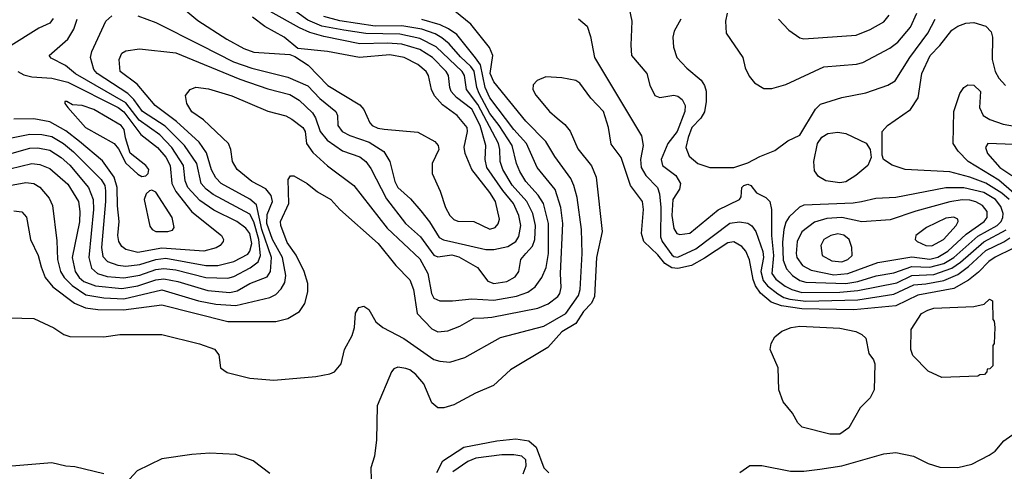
# Model space of a CAD drawing. Extents: x 997028 to 1115134, y 536408 to 618974.
# Tile 139 of 256: x 1025444 to 1030368, y 552008 to 554263. Entities that reach past the tile are written whole.
import ezdxf

# ---------------------------------------------------------------- set-up
doc = ezdxf.new("R2010")
doc.units = 0

msp = doc.modelspace()

# ---------------------------------------------------------------- linework, layer by layer
at = {"layer": '0CON10XD'}
for points in [[(1026035, 554281.8), (1026125, 554249.6), (1026349.6, 554135), (1026512.8, 554052.8), (1026605, 554021.2), (1026785, 553976.5), (1026885, 553932), (1026945, 553869.3), (1027024, 553805), (1027032.7, 553785), (1027034.7, 553735), (1027056.1, 553705), (1027094.3, 553684.3), (1027191.9, 553651.9), (1027265.4, 553605), (1027295.2, 553555.2), (1027319.3, 553455), (1027334.7, 553425), (1027397.7, 553367.7), (1027449, 553309), (1027493.1, 553253.1), (1027541.8, 553175), (1027563.7, 553163.7), (1027615, 553152.5), (1027775, 553115.2), (1027815, 553115.6), (1027885, 553130.6), (1027924.7, 553155), (1027940.5, 553179.5), (1027950, 553235), (1027940.6, 553285), (1027912.4, 553345), (1027859.5, 553409.5), (1027780.3, 553525), (1027771.7, 553565), (1027774.4, 553635), (1027746.3, 553735), (1027705, 553816.2), (1027628.8, 553875), (1027602, 553905), (1027594, 553925), (1027587.8, 553985), (1027577, 554005), (1027508, 554075), (1027445, 554114), (1027355, 554141.4), (1027282.5, 554145), (1027145, 554142.8), (1026965, 554179), (1026895, 554199.7), (1026843.1, 554223.1), (1026535.1, 554395.1)], [(1027118.6, 552725), (1027122.4, 552797.6), (1027140, 552825), (1027165, 552832.5), (1027189.2, 552815), (1027224.4, 552754.4), (1027260, 552725), (1027365, 552670), (1027515, 552565.9), (1027545, 552556.7), (1027595, 552553.1), (1027670, 552575), (1027848, 552675), (1028065, 552731.7), (1028174.8, 552795), (1028238.1, 552885), (1028246.1, 552916.1), (1028256.5, 553095), (1028253.8, 553215), (1028231.2, 553375), (1028215.7, 553435), (1028199.7, 553469.7), (1028119.5, 553579.5), (1028074.1, 553655), (1027975, 553756), (1027815, 553952.5), (1027796.9, 553995), (1027810.5, 554085), (1027794, 554124), (1027700.1, 554240.1), (1027557.5, 554355)], [(1028480, 554375), (1028505.7, 554255), (1028500, 554135), (1028504, 554085), (1028580, 553995), (1028595.6, 553935.6), (1028620, 553885), (1028645, 553874.3), (1028714.6, 553885.4), (1028735, 553880.5), (1028757.1, 553865), (1028772.5, 553835), (1028770, 553805), (1028731.9, 553705), (1028685.3, 553645), (1028651.8, 553565), (1028658.9, 553535), (1028725, 553485.4), (1028748.2, 553445), (1028743.8, 553416.2), (1028710.6, 553365), (1028705.2, 553284.8), (1028715, 553220.8), (1028730, 553195), (1028745, 553189.4), (1028795, 553197.3), (1028937.4, 553312.6), (1029044.2, 553365), (1029051.7, 553378.3), (1029055.8, 553425), (1029065, 553435.5), (1029085, 553441.1), (1029100, 553435), (1029128.3, 553398.3), (1029175, 553374.4), (1029195.7, 553354.3), (1029202.8, 553315), (1029203.1, 553185), (1029213.3, 553085), (1029205.8, 552995.8), (1029225, 552967.6), (1029271.5, 552931.5), (1029304.9, 552914.9), (1029355, 552901.1), (1029545, 552901.6), (1029635, 552910.1), (1029829.5, 552949.5), (1029905.3, 552984.7), (1030015, 552989.9), (1030105, 553021.8), (1030148.3, 553051.7), (1030265, 553153.1), (1030376.8, 553213.2)], [(1025395, 553517.4), (1025505, 553545.6), (1025545, 553540), (1025595, 553519.2), (1025685, 553442.2), (1025738.6, 553355), (1025744.8, 553305.2), (1025742.7, 553252.7), (1025705.7, 553075), (1025721.6, 553005), (1025741.1, 552975), (1025764.7, 552954.7), (1025823.3, 552933.3), (1025955, 552920.9), (1026035, 552934.4), (1026125, 552963.3), (1026165, 552968.6), (1026235, 552954.8), (1026385, 552910.5), (1026495, 552901), (1026531.5, 552908.5), (1026595, 552945.2), (1026681.1, 552978.9), (1026698.6, 553005), (1026702.7, 553075), (1026655.1, 553215.1), (1026627.5, 553337.5), (1026595, 553367.2), (1026451.3, 553445), (1026425, 553472.5), (1026402.5, 553512.5), (1026377.8, 553597.8), (1026340.6, 553650.6), (1026227.6, 553755), (1026120.6, 553835), (1026031.8, 553941.8), (1025946.1, 554005), (1025940.4, 554065), (1025955, 554095.7), (1025975, 554106.9), (1026042.9, 554117.1), (1026225, 554097.4), (1026545, 553966), (1026685, 553918.4), (1026795, 553890), (1026841.7, 553861.7), (1026907.6, 553797.6), (1026923.2, 553773.2), (1026945.9, 553705), (1026980.9, 553660.9), (1027057.5, 553607.5), (1027145, 553578), (1027174, 553555), (1027199.2, 553519.2), (1027278.1, 553368.1), (1027373.6, 553245), (1027448.5, 553178.5), (1027515, 553086.3), (1027535, 553078.1), (1027605, 553088.9), (1027639.3, 553079.3), (1027733.2, 553025), (1027785, 552957.2), (1027815, 552946.1), (1027879.2, 552955), (1027921, 552979), (1027940.4, 553005), (1027950, 553065), (1027974.8, 553095.2), (1028007.7, 553132.3), (1028020.4, 553165), (1028022.4, 553235), (1028009.1, 553295), (1027980, 553355), (1027906.4, 553436.4), (1027859.1, 553515), (1027846.4, 553555), (1027845.5, 553615), (1027838.2, 553645), (1027735, 553839.4), (1027678.2, 553915), (1027668, 553985), (1027657.1, 554005), (1027527.1, 554127.1), (1027445, 554169.3), (1027345, 554191.1), (1027175, 554193.4), (1027065, 554210.2), (1026955, 554230.9), (1026885, 554260.7), (1026789.6, 554329.6)], [(1026275, 554309.4), (1026335, 554259.6), (1026480, 554165), (1026565, 554119.1), (1026615, 554101.6), (1026795, 554089.2), (1026819.1, 554079.1), (1026885.9, 554035.9), (1026984.8, 553934.8), (1027145, 553837.7), (1027164.3, 553814.3), (1027195, 553748), (1027207.1, 553735), (1027235, 553721.6), (1027266.5, 553716.5), (1027435, 553700.5), (1027519.2, 553655), (1027535.8, 553635), (1027540, 553615), (1027505.8, 553545), (1027505.7, 553495), (1027547.1, 553407.1), (1027573.2, 553325), (1027595, 553284.5), (1027615, 553265.4), (1027635, 553257.5), (1027715, 553255.4), (1027795, 553216.2), (1027821.4, 553225), (1027837.1, 553242.9), (1027843.9, 553266.1), (1027823, 553355), (1027795, 553399.6), (1027704.6, 553515), (1027671.8, 553595), (1027666.8, 553626.8), (1027683.9, 553705), (1027680.9, 553725), (1027631.5, 553785), (1027557.9, 553837.9), (1027517.3, 553882.7), (1027502.7, 553915), (1027488, 553985), (1027476, 554005), (1027435, 554040), (1027366.9, 554075), (1027295, 554087.4), (1027143.8, 554073.8), (1026983.3, 554105), (1026835, 554119.2), (1026765.7, 554175), (1026669.4, 554229.4), (1026608.5, 554275)], [(1025301.8, 553418.2), (1025475, 553450.5), (1025515, 553445.3), (1025545, 553426.9), (1025591.8, 553371.8), (1025607.3, 553335), (1025628.8, 553158.8), (1025632.8, 553065), (1025647.6, 553005), (1025666.5, 552975), (1025705.8, 552935.8), (1025775, 552889.4), (1025865, 552873.1), (1025965, 552868.4), (1026155, 552914.2), (1026338.4, 552858.4), (1026425, 552842.1), (1026525, 552835.5), (1026695.2, 552874.8), (1026725, 552891.1), (1026751.8, 552918.2), (1026769.1, 552950.9), (1026774.8, 552985.2), (1026757.6, 553075), (1026708.7, 553165), (1026679.3, 553245), (1026680.6, 553289.4), (1026708.4, 553355), (1026701.6, 553385), (1026675, 553417.5), (1026604.4, 553455), (1026531.1, 553515), (1026508.2, 553555), (1026500.4, 553615), (1026488.2, 553645), (1026363.7, 553763.7), (1026305, 553802.5), (1026279.4, 553845), (1026272.5, 553885), (1026295.5, 553914.5), (1026325, 553926.7), (1026387.6, 553917.6), (1026505, 553883.2), (1026685, 553806.1), (1026775, 553782.1), (1026805, 553766.8), (1026860, 553725), (1026870.8, 553705), (1026877.9, 553645), (1026909.3, 553599.3), (1026982.8, 553532.8), (1027114.5, 553435), (1027281.8, 553221.8), (1027445, 553069.1), (1027485.2, 552995), (1027503.6, 552895), (1027515, 552872.5), (1027545, 552858.6), (1027608.4, 552858.4), (1027705, 552868.8), (1027815, 552862.5), (1027927.5, 552882.5), (1027985, 552901.6), (1028020.9, 552929.1), (1028055.3, 552975), (1028075.9, 553025.9), (1028088.9, 553095), (1028088.6, 553245), (1028063.6, 553345), (1028037.2, 553387.2), (1027975.2, 553455), (1027944.6, 553504.6), (1027928.5, 553545), (1027906.6, 553635), (1027842.2, 553735), (1027794.7, 553794.7), (1027741.6, 553895), (1027730.4, 553925), (1027716.1, 554006.1), (1027699.4, 554029.4), (1027647.6, 554077.6), (1027591.9, 554141.9), (1027555, 554173.2), (1027522, 554192), (1027455, 554215.1), (1027355, 554232), (1027221.3, 554231.3), (1027045, 554258), (1026965, 554279.2)], [(1025611.7, 554268.3), (1025594, 554245), (1025539.1, 554220.9), (1025388.5, 554125)], [(1025395, 553593.3), (1025495, 553620.7), (1025535, 553623.3), (1025595, 553611.5), (1025650.9, 553575), (1025695, 553537.1), (1025788.4, 553425), (1025811.4, 553365), (1025812.6, 553315), (1025788.8, 553075), (1025802.5, 553022.5), (1025832.1, 552995), (1025880.9, 552980.9), (1025965, 552973.8), (1026045, 552987.2), (1026125, 553015.1), (1026165, 553020.9), (1026225, 553013.2), (1026375, 552976.1), (1026485, 552972.6), (1026515, 552980.2), (1026596.6, 553023.4), (1026635.7, 553054.3), (1026648.1, 553085), (1026639.1, 553165), (1026615, 553253.2), (1026595, 553291.3), (1026410.6, 553390.6), (1026376.1, 553416.1), (1026351.9, 553445), (1026328.8, 553545), (1026267.6, 553635), (1026171.8, 553731.8), (1026058.1, 553805), (1026014.9, 553864.9), (1025985, 553894.5), (1025830.6, 553995), (1025814.1, 554015), (1025797.2, 554075), (1025804.7, 554105), (1025874.1, 554255.9), (1025905, 554283.1)], [(1025403.5, 553673.5), (1025495, 553691.2), (1025555, 553690.2), (1025605, 553679.2), (1025662.6, 553645), (1025713.1, 553603.1), (1025851.7, 553465), (1025869.1, 553435), (1025872.1, 553407.9), (1025872.7, 553355), (1025853.5, 553125), (1025860.3, 553080.3), (1025882.5, 553055), (1025935, 553036.9), (1025975, 553032.7), (1026045, 553040), (1026125, 553065.4), (1026175, 553071.3), (1026375, 553035.1), (1026435.4, 553034.6), (1026514.5, 553055), (1026585, 553091.3), (1026595, 553106.7), (1026604.9, 553145), (1026595.4, 553195), (1026575, 553221.9), (1026529.6, 553255), (1026415, 553311.3), (1026345, 553359.8), (1026285.2, 553425), (1026271.9, 553458.1), (1026263.5, 553535), (1026204.8, 553625), (1026145, 553687.9), (1026041.4, 553761.4), (1025975, 553848), (1025722.3, 553992.3), (1025673.5, 554035), (1025601.5, 554071.5), (1025590.8, 554085), (1025684.3, 554165.7), (1025714.8, 554215.2), (1025731.6, 554265)], [(1025551.5, 553028.5), (1025570.9, 552975), (1025609, 552929), (1025717.2, 552847.2), (1025773.1, 552823.1), (1025835, 552815.5), (1025963.5, 552813.5), (1026155, 552838.1), (1026485, 552755.7), (1026725, 552755.3), (1026785, 552770), (1026843.1, 552805), (1026870.5, 552845), (1026885.4, 552904.6), (1026883.9, 552945), (1026866.9, 553005), (1026826.2, 553086.2), (1026780.5, 553150.5), (1026749.6, 553235), (1026747.9, 553255), (1026789.7, 553345), (1026785.5, 553464.5), (1026797.3, 553482.7), (1026815, 553482.5), (1026882, 553445), (1026933.3, 553403.3), (1026999.4, 553365), (1027045.3, 553315.3), (1027236.8, 553145), (1027325, 553035.5), (1027395, 552964.3), (1027413.9, 552915), (1027431.2, 552795), (1027505, 552718.5), (1027535, 552704.6), (1027585, 552709.6), (1027645, 552731.5), (1027715, 552772.1), (1027764.7, 552774.7), (1027805, 552777.3), (1028035, 552821.6), (1028086.3, 552843.7), (1028135, 552880.5), (1028145, 552896), (1028150.9, 552925), (1028148.7, 552995), (1028160, 553245), (1028150.6, 553325), (1028121.9, 553415), (1028031.9, 553525), (1027977.7, 553645), (1027915, 553715.2), (1027795, 553873), (1027772, 553925), (1027747.4, 554037.4), (1027723.1, 554073.1), (1027629.5, 554189.5), (1027588.2, 554218.2), (1027547.1, 554237.1), (1027455, 554264.3)], [(1028237.8, 554267.8), (1028280.8, 554230.8), (1028298.8, 554178.8), (1028318.9, 554075), (1028552.7, 553682.7), (1028562.2, 553635), (1028548.9, 553565), (1028552, 553525), (1028574.3, 553484.3), (1028632.8, 553425), (1028643.7, 553393.7), (1028649.7, 553325), (1028648.7, 553178.7), (1028657.4, 553155), (1028705, 553088.7), (1028715, 553080.4), (1028735, 553077.3), (1028825, 553117.8), (1028995, 553247.5), (1029043.4, 553253.4), (1029085, 553246.9), (1029105, 553233.3), (1029125.5, 553205.5), (1029159.5, 553105), (1029163.1, 553075), (1029149.5, 553005), (1029161.1, 552961.1), (1029183.8, 552933.8), (1029235, 552893.6), (1029265, 552875.6), (1029295, 552866.6), (1029375, 552857.6), (1029635, 552863.7), (1029815, 552891.8), (1029915, 552938.7), (1029975.7, 552944.3), (1030065, 552959.8), (1030135, 552990.4), (1030189.4, 553030.6), (1030275, 553109.7), (1030365, 553153), (1030395, 553173.7)], [(1028750, 554265), (1028717.3, 554205), (1028710, 554175), (1028713.8, 554125), (1028730, 554075), (1028780.5, 554020.5), (1028851.6, 553961.6), (1028868.8, 553935), (1028876.6, 553906.6), (1028877.5, 553855), (1028867.7, 553802.3), (1028849.5, 553770.5), (1028805.2, 553725), (1028786, 553675), (1028775.2, 553625), (1028792.1, 553582.1), (1028835, 553544.5), (1028895, 553524.6), (1029015.4, 553525.4), (1029085, 553548.1), (1029145, 553580), (1029220.9, 553609.1), (1029285, 553658), (1029345, 553686.7), (1029423.7, 553816.3), (1029448.3, 553841.7), (1029555, 553874.5), (1029675, 553898.2), (1029785, 553935.5), (1029822.4, 553957.6), (1029895.3, 554075), (1029985.2, 554195), (1030022.3, 554265)], [(1028981.9, 554295), (1028972.9, 554255), (1028977.5, 554195), (1029060.8, 554075), (1029072.6, 554022.6), (1029091.2, 553981.2), (1029118.3, 553948.3), (1029165, 553918.6), (1029205, 553919.4), (1029275, 553939.5), (1029465, 554028.2), (1029628.5, 554041.5), (1029660.1, 554049.9), (1029795, 554120), (1029835, 554150), (1029898.4, 554225), (1029931.1, 554295)], [(1029239.2, 554265), (1029290.2, 554210.2), (1029345, 554171.9), (1029365, 554166.7), (1029626.3, 554186.3), (1029696.7, 554213.3), (1029765, 554252.7), (1029791.2, 554285)], [(1030392, 553365), (1030355, 553397.4), (1030275, 553446.2), (1030195, 553477), (1030095, 553503.1), (1029872.5, 553515), (1029807, 553537), (1029764.1, 553564.1), (1029756.4, 553586.4), (1029756.7, 553705), (1029784, 553735), (1029899.2, 553815), (1029936.9, 553873.1), (1029955.7, 553995), (1029996.2, 554083.8), (1030045.6, 554134.4), (1030105, 554211.2), (1030135, 554230.4), (1030175, 554245.5), (1030215, 554249.4), (1030275, 554230), (1030301.6, 554201.6), (1030308.2, 554175), (1030307.4, 554065), (1030322.6, 554005), (1030340.3, 553970.3), (1030374.1, 553934.1)], [(1025434.5, 554005), (1025465, 553988.4), (1025505, 553977.8), (1025605, 553971.3), (1025685, 553951.5), (1025936.2, 553825), (1025965, 553802.5), (1026049.2, 553689.2), (1026132.7, 553625), (1026175, 553575.7), (1026196.8, 553535), (1026204.8, 553445), (1026224.4, 553404.4), (1026305, 553303.7), (1026452.5, 553185), (1026462.9, 553165), (1026461.8, 553155), (1026446.5, 553135), (1026426.8, 553123.2), (1026365, 553106.3), (1026155, 553122.2), (1026035, 553100.9), (1025975, 553115.4), (1025955, 553129.6), (1025939.7, 553155), (1025935.3, 553185), (1025941.7, 553255), (1025932.8, 553332.8), (1025931.1, 553425), (1025915.8, 553475.8), (1025857.5, 553557.5), (1025743.4, 553655), (1025675, 553708.3), (1025595, 553753.7), (1025515, 553768), (1025415, 553766.4)], [(1030409.8, 553120.2), (1030322.8, 553077.2), (1030290, 553055), (1030238.3, 553001.7), (1030188.4, 552961.6), (1030115, 552921.2), (1029935, 552887.7), (1029825, 552834.2), (1029615, 552813.8), (1029355, 552819.7), (1029253.6, 552833.6), (1029201.5, 552851.5), (1029147.7, 552897.7), (1029123.7, 552933.7), (1029112, 552965), (1029093.2, 553063.2), (1029075, 553106.9), (1029055, 553130), (1029015, 553153.8), (1028985, 553148), (1028868.2, 553071.8), (1028803.9, 553036.1), (1028735, 553020.7), (1028705, 553023.7), (1028670, 553045), (1028635, 553089), (1028565.3, 553155), (1028554.1, 553195), (1028563.3, 553315), (1028557.8, 553355), (1028498.1, 553435), (1028451.3, 553575), (1028401.4, 553641.4), (1028388.2, 553725), (1028363.8, 553805), (1028300.5, 553870.5), (1028245, 553945.8), (1028225, 553958.6), (1028155, 553972.9), (1028075, 553978), (1028031.2, 553958.8), (1028011.7, 553938.3), (1028009.2, 553915), (1028025, 553886), (1028093.1, 553805), (1028131.4, 553771.4), (1028169.1, 553739.1), (1028196.1, 553706.1), (1028235, 553617.5), (1028303.9, 553533.9), (1028327.3, 553477.3), (1028356.1, 553205), (1028329, 553075), (1028318.9, 552881.1), (1028302.7, 552847.3), (1028262.6, 552805), (1028225.2, 552744.8), (1028155, 552704.1), (1028085, 552626.1), (1027898, 552515), (1027813.7, 552436.3), (1027722.4, 552397.6), (1027615, 552338.6), (1027565, 552324), (1027535, 552323.8), (1027505, 552350), (1027464.4, 552445), (1027425, 552491.4), (1027395, 552514.3), (1027375, 552521.1), (1027335, 552526.7), (1027315, 552519.2), (1027302.9, 552505), (1027230.8, 552335), (1027227.5, 552165), (1027217.7, 552082.3), (1027200, 552025), (1027202, 551965)], [(1030440.6, 553375), (1030340.9, 553460.9), (1030186.2, 553555), (1030136.4, 553606.4), (1030112.7, 553645), (1030115.4, 553805), (1030145.6, 553895), (1030165, 553924), (1030185, 553937.5), (1030215, 553935.7), (1030248.8, 553905), (1030244, 553825), (1030262.1, 553785), (1030294.8, 553764.8), (1030362, 553742), (1030475, 553721.9)], [(1026055, 553480), (1026075, 553483.3), (1026086.7, 553495), (1026088.8, 553515), (1026074, 553535), (1025996.7, 553596.7), (1025972.6, 553672.6), (1025965.6, 553715), (1025951.3, 553735), (1025814.4, 553815), (1025756.3, 553833.7), (1025707.1, 553837.1), (1025680, 553855), (1025670, 553855), (1025670, 553845), (1025683.8, 553825), (1025773.6, 553725), (1025915.4, 553645.4), (1025937.5, 553617.5), (1025975, 553546.2), (1026035, 553492), (1026055, 553480)], [(1029545, 553447.9), (1029475, 553458.8), (1029439.2, 553479.2), (1029418.3, 553508.3), (1029415.3, 553555), (1029433.9, 553645), (1029455, 553675.5), (1029485, 553693.8), (1029535, 553700.5), (1029575, 553694.5), (1029676.1, 553646.1), (1029696.2, 553615), (1029701.2, 553575), (1029685.6, 553534.4), (1029626, 553485), (1029575, 553452.5), (1029545, 553447.9)], [(1030415, 553640), (1030285, 553645.4), (1030272.9, 553625), (1030284.5, 553595), (1030345.9, 553525), (1030404.9, 553484.9)], [(1029575, 552944.7), (1029635, 552955.6), (1029726.3, 552983.7), (1029815, 552999.4), (1029905, 553030), (1029995, 553026.5), (1030065, 553045.5), (1030115, 553075.4), (1030235, 553181.4), (1030331.5, 553235), (1030351.9, 553255), (1030360.5, 553275), (1030361.2, 553295), (1030350.3, 553330.3), (1030324.4, 553365), (1030265, 553399.2), (1030165, 553423.3), (1030075, 553423.7), (1029825, 553374.7), (1029725, 553370.6), (1029654, 553354), (1029612.6, 553347.4), (1029365, 553337.3), (1029343.7, 553326.3), (1029291, 553279), (1029275, 553251.1), (1029264.6, 553215.4), (1029257.7, 553152.3), (1029262.4, 553062.4), (1029278.5, 553018.5), (1029307.9, 552985), (1029345, 552960.3), (1029375, 552951.3), (1029575, 552944.7)], [(1026185, 553204.5), (1026207.6, 553212.4), (1026215.6, 553224.4), (1026206.2, 553275), (1026125, 553400.8), (1026105, 553411.2), (1026092.3, 553407.7), (1026075.9, 553394.1), (1026066, 553365), (1026095, 553231.2), (1026105.4, 553215.4), (1026125, 553205.6), (1026185, 553204.5)], [(1029515, 552989.2), (1029585, 552994.9), (1029735, 553050.7), (1029905, 553078), (1029995, 553066.9), (1030035, 553077), (1030085, 553107), (1030177.5, 553192.5), (1030266.8, 553255), (1030282.7, 553275), (1030282.1, 553305), (1030259.2, 553335), (1030225, 553353.9), (1030195, 553362.4), (1030156.9, 553363.1), (1030095, 553353.3), (1029925, 553307.4), (1029796.2, 553263.8), (1029655, 553253.6), (1029555, 553275.2), (1029479.4, 553270.6), (1029418.6, 553251.4), (1029355, 553203.8), (1029332.3, 553155), (1029326, 553095), (1029329.8, 553075), (1029357.8, 553035), (1029401.4, 553011.3), (1029515, 552989.2)], [(1025415, 553309.1), (1025455, 553303.1), (1025477.4, 553277.4), (1025497.1, 553165), (1025536.7, 553085), (1025551.5, 553028.5)], [(1030005, 553133.2), (1030063.1, 553165), (1030126.9, 553235), (1030137.5, 553255), (1030135, 553267.1), (1030115, 553275.9), (1030075, 553270.9), (1029978.9, 553225), (1029925, 553185.6), (1029921.9, 553165), (1029932.2, 553155), (1029975, 553135.7), (1030005, 553133.2)], [(1029555, 553053), (1029585.4, 553065), (1029606.7, 553085), (1029606, 553125), (1029591.8, 553165), (1029565, 553187.5), (1029535, 553193.2), (1029500, 553185), (1029465, 553165.4), (1029450.9, 553135), (1029457.5, 553085), (1029505, 553057.8), (1029555, 553053)], [(1030055, 552476.7), (1029987.7, 552507.7), (1029910, 552585), (1029900, 552615), (1029902, 552715), (1029954.4, 552795), (1029985, 552812.8), (1030015, 552821.4), (1030215, 552830), (1030267.5, 552842.5), (1030293, 552867), (1030308.3, 552858.3), (1030310, 552765), (1030317, 552757), (1030320, 552725), (1030317.5, 552645), (1030310, 552635), (1030310, 552535), (1030295, 552520), (1030281.7, 552518.3), (1030280, 552505), (1030268.3, 552491.7), (1030245, 552490), (1030235, 552482.5), (1030055, 552476.7)], [(1025395, 552773.1), (1025515, 552771.4), (1025614.5, 552724.5), (1025665, 552690.6), (1025695, 552680.6), (1025865, 552678.9), (1025945, 552690), (1026155, 552690), (1026343.6, 552643.6), (1026417.4, 552617.4), (1026438.8, 552588.8), (1026447.5, 552525), (1026480.6, 552500.6), (1026595, 552472.2), (1026715, 552462.2), (1026925, 552481.5), (1026995, 552494.4), (1027018.8, 552505), (1027052, 552545), (1027067.5, 552615), (1027107.1, 552685), (1027118.6, 552725)], [(1029545, 552192.5), (1029495, 552192.5), (1029357.3, 552227.3), (1029335, 552250), (1029308.1, 552298.1), (1029262, 552355), (1029240.8, 552415), (1029236, 552525), (1029196.2, 552615), (1029201.2, 552645), (1029220.3, 552679.7), (1029255, 552708), (1029302.5, 552725), (1029345, 552731.8), (1029545, 552722.7), (1029625.5, 552705.5), (1029655, 552691.2), (1029675, 552672.5), (1029690, 552595), (1029713.6, 552563.6), (1029720, 552545), (1029716.1, 552413.9), (1029696.7, 552375), (1029646.7, 552325), (1029590, 552225), (1029545, 552192.5)], [(1029045, 552002), (1029095, 552036.7), (1029155, 552035.8), (1029298.8, 552008.8), (1029365, 552007.3), (1029445, 552017.6), (1029555.7, 552034.3), (1029765, 552094), (1029825, 552101.6), (1029913.6, 552083.6), (1029987.1, 552047.1), (1030045, 552028.4), (1030135, 552025.9), (1030205, 552042.5), (1030292.3, 552087.7), (1030321.9, 552108.1), (1030365, 552160), (1030405, 552187.1), (1030455, 552200), (1030505, 552199.2), (1030535, 552192), (1030555, 552176), (1030597.8, 552095), (1030692.5, 552002.5)], [(1027529.4, 552000.6), (1027559.9, 552060.1), (1027665, 552128.3), (1027829.1, 552159.1), (1027925, 552169.4), (1027989.1, 552159.1), (1028027.2, 552127.2), (1028064.8, 552024.8), (1028089.5, 551999.5)], [(1026695, 551995.8), (1026610.5, 552060.5), (1026525, 552090.8), (1026395, 552098.8), (1026305, 552092), (1026155, 552069.6), (1026030.6, 552009.4), (1025975, 551948.8)], [(1027961.1, 551995), (1027977.1, 552035), (1027974.6, 552065), (1027955, 552082.8), (1027915, 552089.6), (1027855, 552090), (1027725, 552073.7), (1027685, 552056.3), (1027609.8, 552005)], [(1025865, 551994.5), (1025719.1, 552029.1), (1025675, 552032.5), (1025605, 552049.4), (1025405, 552032.7)]]:
    msp.add_lwpolyline(points, dxfattribs=at)

doc.saveas('drawing.dxf')
